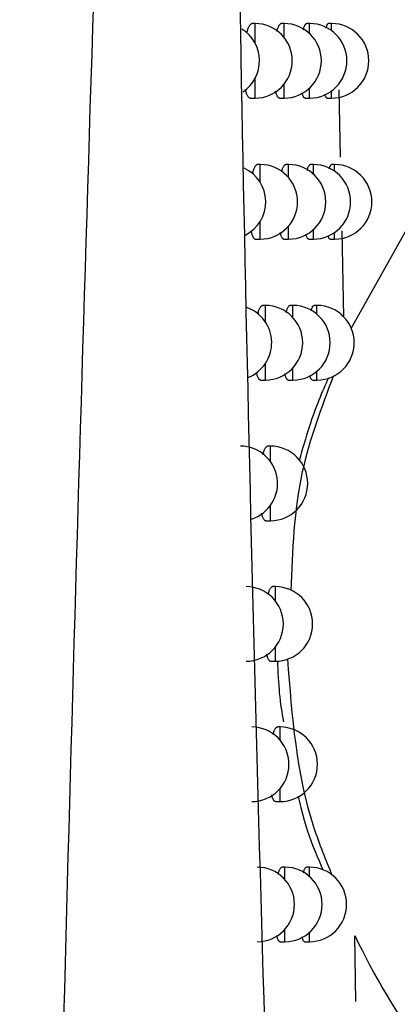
# Model space of a CAD drawing. Header units: millimetres. Extents: x -0.41 to 0.79, y -0.23 to 0.59.
# Tile 19 of 83: x 0.25664 to 0.26171, y 0.05646 to 0.06966. Entities that reach past the tile are written whole.
import ezdxf

# ---------------------------------------------------------------- set-up
doc = ezdxf.new("R2010")
doc.units = ezdxf.units.MM

msp = doc.modelspace()

# ---------------------------------------------------------------- linework, layer by layer
at = {"color": 7, "linetype": 'Continuous', "lineweight": 25}
for p, q in [((0.2598042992, 0.0696102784), (0.2597665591, 0.0696102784)), ((0.2601951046, 0.0696102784), (0.2601567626, 0.0696102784)), ((0.2605376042, 0.0696102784), (0.2604983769, 0.0696102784)), ((0.2608320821, 0.0696102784), (0.2607916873, 0.0696102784)), ((0.2609308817, 0.0687229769), (0.2609486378, 0.0678171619)), ((0.2597398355, 0.0686102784), (0.2598042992, 0.0686102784)), ((0.2601317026, 0.0686102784), (0.2601951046, 0.0686102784)), ((0.2604754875, 0.0686102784), (0.2605376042, 0.0686102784)), ((0.2607714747, 0.0686102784), (0.2608320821, 0.0686102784)), ((0.2598748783, 0.0677192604), (0.2598371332, 0.0677192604)), ((0.2602547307, 0.0677192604), (0.260216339, 0.0677192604)), ((0.2605873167, 0.0677192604), (0.2605479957, 0.0677192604)), ((0.2608728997, 0.0677192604), (0.2608323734, 0.0677192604)), ((0.2610939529, 0.0655231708), (0.2618810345, 0.066924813)), ((0.2609679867, 0.0668300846), (0.2609906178, 0.0656755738)), ((0.2598105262, 0.0667192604), (0.2598748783, 0.0667192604)), ((0.2601914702, 0.0667192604), (0.2602547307, 0.0667192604)), ((0.2605253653, 0.0667192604), (0.2605873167, 0.0667192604)), ((0.2608124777, 0.0667192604), (0.2608728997, 0.0667192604)), ((0.2599438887, 0.0658305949), (0.2599061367, 0.0658305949)), ((0.2603130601, 0.0658305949), (0.260274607, 0.0658305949)), ((0.2606359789, 0.0658305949), (0.2605965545, 0.0658305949)), ((0.2598796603, 0.0648305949), (0.2599438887, 0.0648305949)), ((0.2602499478, 0.0648305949), (0.2603130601, 0.0648305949)), ((0.2605741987, 0.0648305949), (0.2606359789, 0.0648305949)), ((0.2600113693, 0.0639443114), (0.259973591, 0.0639443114)), ((0.2599472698, 0.0629443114), (0.2600113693, 0.0629443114)), ((0.2600773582, 0.0620604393), (0.2600395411, 0.0620604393)), ((0.260013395, 0.0610604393), (0.2600773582, 0.0610604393)), ((0.2601418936, 0.0601790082), (0.2601040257, 0.0601790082)), ((0.2600780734, 0.0591790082), (0.2601418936, 0.0591790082)), ((0.2602050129, 0.0583000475), (0.2601670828, 0.0583000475)), ((0.2605340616, 0.0583000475), (0.260495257, 0.0583000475)), ((0.2601413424, 0.0573000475), (0.2602050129, 0.0573000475)), ((0.2604716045, 0.0573000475), (0.2605340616, 0.0573000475)), ((0.2611403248, 0.057377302), (0.2611452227, 0.0573689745)), ((0.2611403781, 0.0573772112), (0.2611546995, 0.0564990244))]:
    msp.add_line(p, q, dxfattribs=at)
at = {"color": 9, "linetype": 'Continuous', "lineweight": 25}
for p, q in [((0.2598042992, 0.0693487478), (0.2598042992, 0.0696102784)), ((0.2601951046, 0.0694221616), (0.2601951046, 0.0696102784)), ((0.2605376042, 0.0694745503), (0.2605376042, 0.0696102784)), ((0.2608320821, 0.069514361), (0.2608320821, 0.0696102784)), ((0.2598042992, 0.0686102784), (0.2598042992, 0.068871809)), ((0.2601951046, 0.0686102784), (0.2601951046, 0.0687983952)), ((0.2605376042, 0.0686102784), (0.2605376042, 0.0687460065)), ((0.2608320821, 0.0686102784), (0.2608320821, 0.0687061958)), ((0.2598748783, 0.0674786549), (0.2598748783, 0.0677192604)), ((0.2602547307, 0.0675443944), (0.2602547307, 0.0677192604)), ((0.2605873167, 0.0675926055), (0.2605873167, 0.0677192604)), ((0.2608728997, 0.0676296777), (0.2608728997, 0.0677192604)), ((0.2598748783, 0.0667192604), (0.2598748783, 0.0669598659)), ((0.2602547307, 0.0667192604), (0.2602547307, 0.0668941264)), ((0.2605873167, 0.0667192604), (0.2605873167, 0.0668459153)), ((0.2608728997, 0.0667192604), (0.2608728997, 0.0668088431)), ((0.2599438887, 0.0656083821), (0.2599438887, 0.0658305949)), ((0.2603130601, 0.0656678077), (0.2603130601, 0.0658305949)), ((0.2606359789, 0.0657123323), (0.2606359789, 0.0658305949)), ((0.2599438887, 0.0648305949), (0.2599438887, 0.0650528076)), ((0.2603130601, 0.0648305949), (0.2603130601, 0.064993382)), ((0.2606359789, 0.0648305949), (0.2606359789, 0.0649488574)), ((0.2600113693, 0.0637384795), (0.2600113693, 0.0639443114)), ((0.2600113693, 0.0629443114), (0.2600113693, 0.0631501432)), ((0.2600773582, 0.0618693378), (0.2600773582, 0.0620604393)), ((0.2600773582, 0.0610604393), (0.2600773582, 0.0612515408)), ((0.2601418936, 0.0600012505), (0.2601418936, 0.0601790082)), ((0.2601418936, 0.0591790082), (0.2601418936, 0.0593567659)), ((0.2602050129, 0.0581344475), (0.2602050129, 0.0583000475)), ((0.2605340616, 0.0581765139), (0.2605340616, 0.0583000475)), ((0.2602050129, 0.0573000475), (0.2602050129, 0.0574656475)), ((0.2605340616, 0.0573000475), (0.2605340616, 0.0574235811))]:
    msp.add_line(p, q, dxfattribs=at)
at = {"color": 7, "linetype": 'Continuous', "lineweight": 25}
for centre, start, end in [((0.2598042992, 0.0691102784), 270, 90), ((0.2601951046, 0.0691102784), 270, 90), ((0.2605376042, 0.0691102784), 270, 90), ((0.2608320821, 0.0691102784), 270, 90), ((0.2593648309, 0.0691102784), 303.7868400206, 58.346258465), ((0.2598748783, 0.0672192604), 270, 90), ((0.2602547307, 0.0672192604), 270, 90), ((0.2605873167, 0.0672192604), 270, 90), ((0.2608728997, 0.0672192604), 270, 90), ((0.2594474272, 0.0672192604), 297.1894314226, 64.8309773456), ((0.2595281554, 0.0653305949), 291.1629628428, 71.0154726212), ((0.2599438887, 0.0653305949), 270, 90), ((0.2603130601, 0.0653305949), 270, 90), ((0.2606359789, 0.0653305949), 270, 90), ((0.2596070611, 0.0634443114), 287.5118062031, 90), ((0.2600113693, 0.0634443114), 270, 90), ((0.2596841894, 0.0615604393), 270, 90), ((0.2600773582, 0.0615604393), 270, 90), ((0.259759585, 0.0596790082), 270, 90), ((0.2601418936, 0.0596790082), 270, 90), ((0.2598332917, 0.0578000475), 270, 90), ((0.2602050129, 0.0578000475), 270, 90), ((0.2605340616, 0.0578000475), 270, 90)]:
    msp.add_arc(centre, 0.0005, start, end, dxfattribs=at)
for points, knots in [([(0.2609596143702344, 0.0303826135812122), (0.2607913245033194, 0.0339073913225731), (0.2606314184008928, 0.0374558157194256), (0.2603350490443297, 0.0445911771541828), (0.2601985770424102, 0.0481787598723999), (0.2599549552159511, 0.0553939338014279), (0.2598478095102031, 0.0590216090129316), (0.2596688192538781, 0.0663054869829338), (0.2595964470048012, 0.069963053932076), (0.2595463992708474, 0.0736365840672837)], [0, 0, 0, 0, 0.25, 0.25, 0.5, 0.5, 0.75, 0.75, 1, 1, 1, 1]), ([(0.2577256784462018, 0.0727814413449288), (0.2574768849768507, 0.0651335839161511), (0.2572536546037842, 0.0574906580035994), (0.2568882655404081, 0.0422179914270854), (0.2567447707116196, 0.0345887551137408), (0.2566442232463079, 0.026968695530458)], [0, 0, 0, 0, 0.5, 0.5, 1, 1, 1, 1]), ([(0.2596939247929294, 0.0694845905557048), (0.2596952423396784, 0.0694896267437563), (0.2596989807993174, 0.0695039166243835), (0.2597055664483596, 0.0695245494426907), (0.2597136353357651, 0.069546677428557), (0.2597220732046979, 0.0695658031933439), (0.2597307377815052, 0.0695817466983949), (0.2597395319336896, 0.0695942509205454), (0.2597484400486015, 0.0696034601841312), (0.2597574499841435, 0.0696087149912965), (0.2597635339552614, 0.069610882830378), (0.2597665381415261, 0.0696102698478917), (0.2597665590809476, 0.0696102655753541)], [0, 0, 0, 0, 0.0620676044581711, 0.1761130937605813, 0.2909278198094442, 0.408148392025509, 0.5261924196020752, 0.6423704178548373, 0.7593430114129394, 0.878817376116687, 0.9991553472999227, 1, 1, 1, 1]), ([(0.2600977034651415, 0.0695058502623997), (0.260099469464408, 0.0695123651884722), (0.2601035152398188, 0.0695272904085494), (0.2601102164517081, 0.0695473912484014), (0.2601177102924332, 0.0695665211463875), (0.2601254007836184, 0.0695822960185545), (0.2601331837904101, 0.0695946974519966), (0.2601410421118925, 0.069603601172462), (0.2601489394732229, 0.0696092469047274), (0.2601541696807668, 0.069609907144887), (0.2601567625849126, 0.0696102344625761)], [0, 0, 0, 0, 0.0980335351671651, 0.2245876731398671, 0.3538154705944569, 0.4839604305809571, 0.6114865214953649, 0.7398881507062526, 0.8710481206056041, 1, 1, 1, 1]), ([(0.2604522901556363, 0.0695274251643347), (0.2604542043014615, 0.0695342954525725), (0.2604582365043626, 0.0695487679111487), (0.2604646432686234, 0.0695670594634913), (0.2604713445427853, 0.0695827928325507), (0.2604781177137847, 0.0695950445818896), (0.260484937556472, 0.0696038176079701), (0.2604917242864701, 0.0696093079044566), (0.2604961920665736, 0.0696099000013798), (0.260498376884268, 0.0696101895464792)], [0, 0, 0, 0, 0.1316827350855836, 0.2773934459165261, 0.4241475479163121, 0.5673994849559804, 0.7116380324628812, 0.8589862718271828, 1, 1, 1, 1]), ([(0.2607579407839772, 0.0695493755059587), (0.2607596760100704, 0.0695554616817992), (0.2607632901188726, 0.0695681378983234), (0.2607688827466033, 0.069583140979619), (0.2607746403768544, 0.0695953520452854), (0.2607804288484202, 0.0696039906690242), (0.2607861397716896, 0.0696093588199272), (0.2607898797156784, 0.0696098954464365), (0.2607916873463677, 0.0696101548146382)], [0, 0, 0, 0, 0.1588670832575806, 0.3308865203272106, 0.4982536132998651, 0.6667763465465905, 0.8389426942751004, 1, 1, 1, 1]), ([(0.259739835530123, 0.0686106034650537), (0.2597391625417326, 0.0686105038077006), (0.259735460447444, 0.0686099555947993), (0.2597288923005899, 0.0686126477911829), (0.2597201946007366, 0.0686187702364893), (0.2597117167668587, 0.0686287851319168), (0.2597034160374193, 0.0686424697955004), (0.2596955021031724, 0.0686596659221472), (0.2596880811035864, 0.0686801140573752), (0.259681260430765, 0.0687028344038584), (0.2596771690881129, 0.0687203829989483), (0.2596751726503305, 0.0687289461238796)], [0, 0, 0, 0, 0.0276653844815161, 0.1521866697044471, 0.2730405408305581, 0.3947406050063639, 0.5191276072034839, 0.6444516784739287, 0.7642893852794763, 0.8849811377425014, 1, 1, 1, 1]), ([(0.260131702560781, 0.068610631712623), (0.2601310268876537, 0.068610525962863), (0.2601276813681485, 0.0686100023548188), (0.2601218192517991, 0.068612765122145), (0.2601141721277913, 0.0686189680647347), (0.2601067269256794, 0.0686289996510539), (0.2600994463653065, 0.0686426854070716), (0.2600924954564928, 0.068659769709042), (0.2600860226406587, 0.0686803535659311), (0.2600817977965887, 0.0686954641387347), (0.2600798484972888, 0.0687046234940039), (0.2600797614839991, 0.0687050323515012)], [0, 0, 0, 0, 0.0352601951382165, 0.1745868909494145, 0.3096095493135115, 0.4455762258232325, 0.5845364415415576, 0.7245387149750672, 0.8586390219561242, 0.9936898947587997, 1, 1, 1, 1]), ([(0.2604754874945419, 0.0686106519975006), (0.2604748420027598, 0.0686105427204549), (0.2604718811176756, 0.0686100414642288), (0.2604667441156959, 0.0686128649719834), (0.2604601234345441, 0.0686191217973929), (0.2604536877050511, 0.0686291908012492), (0.2604473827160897, 0.0686427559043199), (0.2604414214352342, 0.0686601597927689), (0.2604375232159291, 0.0686731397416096), (0.2604357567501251, 0.0686809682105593), (0.2604357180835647, 0.0686811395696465)], [0, 0, 0, 0, 0.04492436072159, 0.2060690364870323, 0.3620538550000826, 0.5191276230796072, 0.679650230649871, 0.8413713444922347, 0.9965277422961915, 0.9999999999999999, 0.9999999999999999, 0.9999999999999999, 0.9999999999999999]), ([(0.2607714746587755, 0.0686106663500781), (0.2607708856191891, 0.0686105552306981), (0.2607683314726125, 0.068610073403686), (0.260763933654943, 0.0686129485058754), (0.2607583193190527, 0.068619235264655), (0.2607528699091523, 0.0686293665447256), (0.2607478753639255, 0.0686417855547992), (0.2607448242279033, 0.0686525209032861), (0.2607434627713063, 0.0686573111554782)], [0, 0, 0, 0, 0.0595005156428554, 0.2580014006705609, 0.4499738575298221, 0.643284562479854, 0.8408289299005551, 1, 1, 1, 1]), ([(0.2598371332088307, 0.0677190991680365), (0.2598368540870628, 0.067719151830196), (0.2598337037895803, 0.0677197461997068), (0.2598276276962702, 0.0677174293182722), (0.2598189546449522, 0.0677119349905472), (0.259810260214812, 0.0677025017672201), (0.2598015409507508, 0.0676894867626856), (0.2597929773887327, 0.0676729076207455), (0.2597846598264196, 0.0676531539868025), (0.2597766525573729, 0.0676299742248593), (0.2597709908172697, 0.0676117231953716), (0.2597681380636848, 0.0676003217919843), (0.2597677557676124, 0.0675987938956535)], [0, 0, 0, 0, 0.0118233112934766, 0.1334433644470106, 0.2525483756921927, 0.3724741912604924, 0.4949912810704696, 0.6184058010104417, 0.7378148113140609, 0.8580630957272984, 0.9809791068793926, 1, 1, 1, 1]), ([(0.2601602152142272, 0.0676196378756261), (0.2601615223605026, 0.0676245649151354), (0.2601650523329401, 0.0676378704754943), (0.2601711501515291, 0.0676565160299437), (0.2601784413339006, 0.0676756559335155), (0.2601859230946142, 0.0676913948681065), (0.2601934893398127, 0.0677037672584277), (0.2602011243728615, 0.0677126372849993), (0.2602087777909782, 0.0677182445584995), (0.2602138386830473, 0.0677188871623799), (0.2602163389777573, 0.0677192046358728)], [0, 0, 0, 0, 0.0763221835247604, 0.2061094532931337, 0.3386432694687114, 0.4721196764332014, 0.6027932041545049, 0.7343645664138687, 0.8687648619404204, 1, 1, 1, 1]), ([(0.2605044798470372, 0.0676408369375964), (0.2605059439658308, 0.0676462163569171), (0.2605094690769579, 0.0676591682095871), (0.260515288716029, 0.0676761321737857), (0.2605217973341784, 0.0676918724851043), (0.2605283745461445, 0.0677040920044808), (0.2605349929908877, 0.0677128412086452), (0.2605415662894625, 0.0677183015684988), (0.2605458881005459, 0.0677188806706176), (0.2605479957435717, 0.0677191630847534)], [0, 0, 0, 0, 0.1066381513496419, 0.2567492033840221, 0.407936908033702, 0.5554132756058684, 0.703905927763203, 0.8556020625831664, 1, 1, 1, 1]), ([(0.2608008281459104, 0.0676624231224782), (0.2608021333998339, 0.0676671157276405), (0.2608052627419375, 0.0676783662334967), (0.2608103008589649, 0.0676921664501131), (0.2608158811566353, 0.0677043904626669), (0.2608214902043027, 0.0677130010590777), (0.260827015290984, 0.0677183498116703), (0.2608306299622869, 0.0677188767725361), (0.2608323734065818, 0.0677191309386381)], [0, 0, 0, 0, 0.1277903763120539, 0.306377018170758, 0.4800416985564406, 0.6549059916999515, 0.8335527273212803, 1, 1, 1, 1]), ([(0.2597490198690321, 0.0668319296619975), (0.2597490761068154, 0.0668316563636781), (0.2597509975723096, 0.0668223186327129), (0.2597552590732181, 0.0668062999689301), (0.2597618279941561, 0.0667841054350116), (0.2597689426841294, 0.0667650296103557), (0.2597764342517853, 0.066749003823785), (0.259784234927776, 0.0667363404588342), (0.2597923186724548, 0.0667269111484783), (0.259800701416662, 0.0667212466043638), (0.2598068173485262, 0.0667188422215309), (0.2598101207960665, 0.0667194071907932), (0.2598105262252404, 0.0667194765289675)], [0, 0, 0, 0, 0.0035892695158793, 0.1226338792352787, 0.2424811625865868, 0.3648337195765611, 0.4880411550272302, 0.609506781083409, 0.7317948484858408, 0.8566595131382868, 0.9824079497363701, 0.9999999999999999, 0.9999999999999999, 0.9999999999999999, 0.9999999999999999]), ([(0.2601914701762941, 0.0667196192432), (0.2601907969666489, 0.0667195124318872), (0.2601875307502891, 0.0667189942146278), (0.2601818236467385, 0.0667217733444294), (0.2601744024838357, 0.0667279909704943), (0.2601671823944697, 0.0667380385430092), (0.2601601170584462, 0.0667516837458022), (0.260153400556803, 0.0667689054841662), (0.2601474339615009, 0.0667877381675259), (0.2601439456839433, 0.066802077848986), (0.2601423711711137, 0.0668085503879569)], [0, 0, 0, 0, 0.0373039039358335, 0.1809876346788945, 0.320185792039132, 0.4603569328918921, 0.6036126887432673, 0.7479418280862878, 0.8862278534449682, 1, 1, 1, 1]), ([(0.2605253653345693, 0.0667196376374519), (0.2605247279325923, 0.0667195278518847), (0.2605218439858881, 0.0667190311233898), (0.260516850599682, 0.0667218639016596), (0.2605104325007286, 0.0667281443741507), (0.2605041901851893, 0.0667381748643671), (0.2604980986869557, 0.066751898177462), (0.260492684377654, 0.0667674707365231), (0.2604894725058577, 0.0667798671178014), (0.2604881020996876, 0.0667851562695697)], [0, 0, 0, 0, 0.0475107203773, 0.2149638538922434, 0.3770151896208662, 0.5401975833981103, 0.7069614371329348, 0.8749695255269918, 1, 1, 1, 1]), ([(0.2608124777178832, 0.0667196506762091), (0.2608119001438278, 0.0667195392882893), (0.2608094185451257, 0.0667190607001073), (0.2608051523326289, 0.0667219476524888), (0.2607997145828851, 0.0667282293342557), (0.2607944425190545, 0.066738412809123), (0.2607900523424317, 0.0667494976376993), (0.2607875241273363, 0.0667586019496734), (0.260786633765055, 0.0667618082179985)], [0, 0, 0, 0, 0.0634628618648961, 0.2726738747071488, 0.474968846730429, 0.678673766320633, 0.8868384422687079, 1, 1, 1, 1]), ([(0.2598399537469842, 0.0657152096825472), (0.2598403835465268, 0.0657169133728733), (0.2598431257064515, 0.0657277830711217), (0.2598485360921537, 0.0657452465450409), (0.2598561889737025, 0.0657674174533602), (0.2598642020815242, 0.0657864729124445), (0.2598724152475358, 0.0658023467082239), (0.2598807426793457, 0.0658148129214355), (0.2598891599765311, 0.0658237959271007), (0.259897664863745, 0.0658295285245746), (0.259903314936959, 0.0658302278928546), (0.2599061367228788, 0.0658305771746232)], [0, 0, 0, 0, 0.0221677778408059, 0.1414324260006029, 0.2615040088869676, 0.3841017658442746, 0.5075651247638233, 0.6288138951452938, 0.750893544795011, 0.8755900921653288, 1, 1, 1, 1]), ([(0.2602212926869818, 0.0657356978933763), (0.2602221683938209, 0.065739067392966), (0.2602252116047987, 0.0657507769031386), (0.2602307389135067, 0.0657679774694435), (0.2602378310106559, 0.0657871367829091), (0.2602451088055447, 0.0658028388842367), (0.2602524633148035, 0.0658151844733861), (0.2602598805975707, 0.0658240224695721), (0.2602672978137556, 0.0658295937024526), (0.2602721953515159, 0.0658302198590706), (0.2602746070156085, 0.0658305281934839)], [0, 0, 0, 0, 0.0537882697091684, 0.1869222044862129, 0.3228779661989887, 0.4598025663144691, 0.5937383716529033, 0.7285950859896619, 0.8663537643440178, 1, 1, 1, 1]), ([(0.2605554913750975, 0.0657565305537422), (0.2605565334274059, 0.0657604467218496), (0.2605595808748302, 0.065771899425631), (0.2605648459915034, 0.0657875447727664), (0.2605711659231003, 0.0658033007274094), (0.2605775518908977, 0.0658154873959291), (0.2605839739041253, 0.0658242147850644), (0.26059034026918, 0.0658296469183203), (0.2605945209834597, 0.0658302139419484), (0.2605965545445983, 0.0658304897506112)], [0, 0, 0, 0, 0.0803923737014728, 0.2351048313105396, 0.3909286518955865, 0.5428267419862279, 0.6957721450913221, 0.8520190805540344, 1, 1, 1, 1]), ([(0.259879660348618, 0.0648309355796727), (0.2598789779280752, 0.0648308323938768), (0.2598754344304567, 0.0648302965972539), (0.2598691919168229, 0.0648330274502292), (0.2598609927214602, 0.0648391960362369), (0.2598530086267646, 0.0648492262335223), (0.2598451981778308, 0.0648629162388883), (0.25983775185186, 0.0648800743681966), (0.2598307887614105, 0.0649005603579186), (0.2598253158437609, 0.0649195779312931), (0.2598223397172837, 0.0649329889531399), (0.2598213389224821, 0.0649374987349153)], [0, 0, 0, 0, 0.0313413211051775, 0.1627411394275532, 0.2901604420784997, 0.4184714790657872, 0.549612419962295, 0.6817394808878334, 0.8081659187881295, 0.9354911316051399, 1, 1, 1, 1]), ([(0.2602499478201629, 0.0648309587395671), (0.2602492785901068, 0.0648308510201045), (0.2602460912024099, 0.0648303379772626), (0.2602405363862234, 0.0648331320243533), (0.2602333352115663, 0.0648393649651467), (0.2602263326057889, 0.0648494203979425), (0.2602194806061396, 0.0648630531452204), (0.2602129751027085, 0.064880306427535), (0.2602076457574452, 0.0648974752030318), (0.2602046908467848, 0.0649099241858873), (0.2602035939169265, 0.0649145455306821)], [0, 0, 0, 0, 0.0394250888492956, 0.1877725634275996, 0.3314439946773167, 0.4761194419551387, 0.6239771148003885, 0.7729417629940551, 0.9157108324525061, 1, 1, 1, 1]), ([(0.2607895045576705, 0.0648617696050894), (0.2607050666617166, 0.0646696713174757), (0.2605793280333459, 0.0643836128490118), (0.2604410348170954, 0.0639058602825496), (0.2603956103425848, 0.0637489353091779)], [0, 0, 0, 0, 0.671535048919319, 1, 1, 1, 1]), ([(0.260574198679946, 0.0648309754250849), (0.2605735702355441, 0.064830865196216), (0.2605707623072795, 0.0648303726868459), (0.2605659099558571, 0.0648332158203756), (0.2605596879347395, 0.064839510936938), (0.260553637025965, 0.0648495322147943), (0.2605477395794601, 0.0648632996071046), (0.260542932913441, 0.0648773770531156), (0.2605402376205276, 0.0648880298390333), (0.2605393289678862, 0.0648916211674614)], [0, 0, 0, 0, 0.0502431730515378, 0.2244895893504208, 0.3930766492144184, 0.5628401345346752, 0.7363279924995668, 0.9111093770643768, 1, 1, 1, 1]), ([(0.2599104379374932, 0.0638339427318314), (0.2599104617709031, 0.0638340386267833), (0.2599127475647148, 0.0638432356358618), (0.2599176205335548, 0.0638591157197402), (0.2599250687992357, 0.0638813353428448), (0.2599328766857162, 0.0639003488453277), (0.2599408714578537, 0.063916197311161), (0.2599489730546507, 0.0639286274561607), (0.2599571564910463, 0.0639375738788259), (0.2599654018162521, 0.0639432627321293), (0.2599708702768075, 0.0639439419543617), (0.2599735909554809, 0.0639442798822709)], [0, 0, 0, 0, 0.0012852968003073, 0.1232691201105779, 0.2460794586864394, 0.37147841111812, 0.4977648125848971, 0.6216620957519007, 0.7464091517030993, 0.8738330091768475, 1, 1, 1, 1]), ([(0.2599472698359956, 0.0629446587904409), (0.2599465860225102, 0.0629445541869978), (0.2599431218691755, 0.0629440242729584), (0.2599370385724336, 0.062946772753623), (0.2599290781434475, 0.0629529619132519), (0.2599213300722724, 0.062962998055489), (0.259913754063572, 0.0629766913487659), (0.2599065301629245, 0.0629938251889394), (0.2598997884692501, 0.06301434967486), (0.2598949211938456, 0.063031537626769), (0.2598924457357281, 0.0630429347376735), (0.2598918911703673, 0.0630454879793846)], [0, 0, 0, 0, 0.033214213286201, 0.1682609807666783, 0.2991660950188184, 0.4309871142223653, 0.5657139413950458, 0.7014529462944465, 0.8313773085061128, 0.9622242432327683, 1, 1, 1, 1]), ([(0.2599794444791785, 0.0619549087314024), (0.2599813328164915, 0.0619617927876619), (0.2599855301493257, 0.061977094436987), (0.259992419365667, 0.0619975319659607), (0.2600000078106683, 0.0620166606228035), (0.2600077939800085, 0.062032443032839), (0.2600156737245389, 0.0620448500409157), (0.26002362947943, 0.0620537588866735), (0.2600316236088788, 0.062059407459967), (0.2600369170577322, 0.0620600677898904), (0.2600395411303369, 0.0620603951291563)], [0, 0, 0, 0, 0.1029239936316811, 0.2287760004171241, 0.3572854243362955, 0.4867063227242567, 0.6135585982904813, 0.7412816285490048, 0.8717479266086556, 1, 1, 1, 1]), ([(0.2600133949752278, 0.0610607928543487), (0.2600127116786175, 0.0610606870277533), (0.2600093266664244, 0.0610601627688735), (0.2600034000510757, 0.0610629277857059), (0.2599956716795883, 0.0610691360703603), (0.2599881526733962, 0.0610791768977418), (0.2599808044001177, 0.0610928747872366), (0.2599737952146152, 0.0611099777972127), (0.259967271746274, 0.0611305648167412), (0.2599629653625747, 0.0611459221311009), (0.2599609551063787, 0.061155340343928), (0.2599608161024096, 0.0611559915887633)], [0, 0, 0, 0, 0.0351146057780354, 0.1739557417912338, 0.3084906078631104, 0.4439665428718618, 0.582427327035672, 0.7219274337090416, 0.8554939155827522, 0.9900077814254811, 1, 1, 1, 1]), ([(0.2601043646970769, 0.0610659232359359), (0.2601112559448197, 0.0609155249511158), (0.26012585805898, 0.0605968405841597), (0.2601645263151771, 0.0603701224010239), (0.260184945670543, 0.0602504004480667)], [0, 0, 0, 0, 0.4719349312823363, 1, 1, 1, 1]), ([(0.2600468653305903, 0.0600782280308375), (0.2600482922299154, 0.0600835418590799), (0.2600519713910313, 0.060097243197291), (0.2600582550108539, 0.060116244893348), (0.2600656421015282, 0.0601353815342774), (0.2600732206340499, 0.0601511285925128), (0.2600808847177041, 0.0601635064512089), (0.2600886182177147, 0.0601723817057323), (0.2600963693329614, 0.0601779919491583), (0.2601014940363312, 0.0601786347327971), (0.2601040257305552, 0.0601789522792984)], [0, 0, 0, 0, 0.0817331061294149, 0.21074315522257, 0.3424818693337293, 0.4751569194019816, 0.6050821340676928, 0.7358998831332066, 0.8695298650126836, 1, 1, 1, 1]), ([(0.2600780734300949, 0.0591793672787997), (0.2600773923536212, 0.0591792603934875), (0.260074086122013, 0.0591787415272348), (0.2600683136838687, 0.0591815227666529), (0.2600608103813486, 0.0591877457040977), (0.2600535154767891, 0.0591978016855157), (0.2600463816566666, 0.0592114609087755), (0.2600396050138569, 0.0592286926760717), (0.2600335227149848, 0.0592477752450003), (0.260029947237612, 0.0592623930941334), (0.2600282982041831, 0.0592691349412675)], [0, 0, 0, 0, 0.037114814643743, 0.1801709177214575, 0.3187439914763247, 0.4582861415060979, 0.6009011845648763, 0.7445858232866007, 0.8822013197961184, 1, 1, 1, 1]), ([(0.2603822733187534, 0.059249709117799), (0.2603938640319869, 0.0591989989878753), (0.2604639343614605, 0.0588924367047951), (0.260584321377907, 0.05857149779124), (0.260678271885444, 0.0583509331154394), (0.2607161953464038, 0.0582619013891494)], [0, 0, 0, 0, 0.1057027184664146, 0.6390136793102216, 1, 1, 1, 1]), ([(0.2601127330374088, 0.0582039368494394), (0.2601137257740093, 0.0582077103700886), (0.2601169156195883, 0.0582198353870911), (0.2601226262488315, 0.0582374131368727), (0.2601298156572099, 0.0582565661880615), (0.2601371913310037, 0.0582722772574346), (0.2601446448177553, 0.0582846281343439), (0.2601521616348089, 0.0582934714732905), (0.260159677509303, 0.0582990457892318), (0.2601646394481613, 0.0582996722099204), (0.2601670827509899, 0.0582999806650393)], [0, 0, 0, 0, 0.0597667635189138, 0.1920416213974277, 0.3271186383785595, 0.4631576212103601, 0.5962639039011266, 0.7302852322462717, 0.8671900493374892, 1, 1, 1, 1]), ([(0.2604522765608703, 0.0582231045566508), (0.2604536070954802, 0.0582279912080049), (0.2604569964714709, 0.0582404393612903), (0.2604626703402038, 0.0582569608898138), (0.2604691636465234, 0.0582727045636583), (0.2604757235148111, 0.0582849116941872), (0.2604823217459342, 0.0582936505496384), (0.2604888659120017, 0.0582990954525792), (0.2604931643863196, 0.0582996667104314), (0.260495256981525, 0.0582999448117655)], [0, 0, 0, 0, 0.0980112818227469, 0.2496718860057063, 0.4024206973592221, 0.5513944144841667, 0.7013949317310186, 0.8546322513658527, 1, 1, 1, 1]), ([(0.2601413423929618, 0.0573004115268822), (0.2601406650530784, 0.0573003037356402), (0.2601374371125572, 0.0572997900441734), (0.2601318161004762, 0.0573025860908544), (0.2601245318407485, 0.0573088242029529), (0.2601174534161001, 0.0573188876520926), (0.2601105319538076, 0.0573325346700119), (0.2601039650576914, 0.0573497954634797), (0.260098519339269, 0.0573672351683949), (0.2600954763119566, 0.0573799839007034), (0.2600943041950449, 0.057384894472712)], [0, 0, 0, 0, 0.0392010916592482, 0.186817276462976, 0.3297635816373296, 0.4737092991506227, 0.6208233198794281, 0.7690397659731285, 0.91103845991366, 0.9999999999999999, 0.9999999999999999, 0.9999999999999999, 0.9999999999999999]), ([(0.2604716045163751, 0.057300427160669), (0.260470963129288, 0.057300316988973), (0.2604680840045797, 0.0572998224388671), (0.2604631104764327, 0.0573026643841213), (0.2604567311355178, 0.0573089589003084), (0.2604505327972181, 0.0573189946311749), (0.2604444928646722, 0.0573327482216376), (0.2604393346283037, 0.0573476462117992), (0.2604363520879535, 0.0573592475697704), (0.2604351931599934, 0.0573637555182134)], [0, 0, 0, 0, 0.0488744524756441, 0.2193926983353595, 0.3843656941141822, 0.5504905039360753, 0.7202627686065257, 0.891302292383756, 1, 1, 1, 1])]:
    msp.add_open_spline(points, degree=3, knots=knots, dxfattribs=at)
at = {"color": 9, "linetype": 'Continuous', "lineweight": 25}
for points, knots in [([(0.2608570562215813, 0.0648880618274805), (0.260695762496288, 0.0644623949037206), (0.260343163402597, 0.0635318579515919), (0.2603054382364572, 0.0625434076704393), (0.2602849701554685, 0.0620071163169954)], [0, 0, 0, 0, 0.4574422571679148, 1, 1, 1, 1]), ([(0.2602400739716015, 0.0610934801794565), (0.2602981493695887, 0.0603226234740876), (0.2603734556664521, 0.0593230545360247), (0.2607524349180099, 0.0583998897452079), (0.260839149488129, 0.0581886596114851)], [0, 0, 0, 0, 0.7711891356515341, 1, 1, 1, 1])]:
    msp.add_open_spline(points, degree=3, knots=knots, dxfattribs=at)
at = {"color": 7, "linetype": 'Continuous', "lineweight": 25}
msp.add_open_spline([(0.262064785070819, 0.0558471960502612), (0.2617069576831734, 0.0563351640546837), (0.2614021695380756, 0.0568467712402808), (0.2611469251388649, 0.0573805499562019)], degree=3, dxfattribs=at)

doc.saveas('drawing.dxf')
